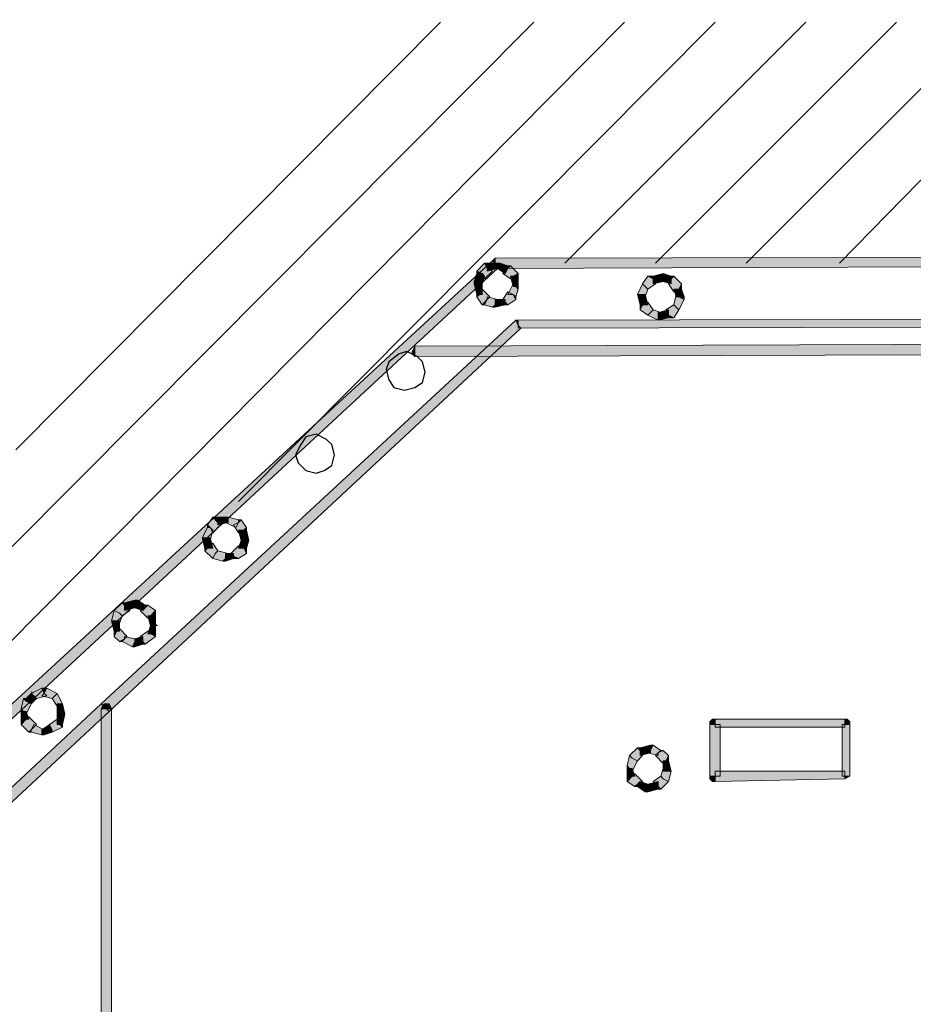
# Model space of a CAD drawing. Header units: millimetres. Extents: x -27 to 2301, y -256 to 766.
# Tile 24 of 97: x 145 to 156, y 96 to 109. Entities that reach past the tile are written whole.
import ezdxf

# ---------------------------------------------------------------- set-up
doc = ezdxf.new("R2010")
doc.units = ezdxf.units.MM
doc.layers.add('SIV-ONDERGROND-ALG', color=251, linetype='Continuous')

msp = doc.modelspace()

# ---------------------------------------------------------------- hatches: boundary and pattern name
at = {"layer": 'SIV-ONDERGROND-ALG'}
h = msp.add_hatch(color=256, dxfattribs=at)
h.dxf.hatch_style = 2
h.paths.add_polyline_path([(150.488, 105.585), (150.52, 105.617), (150.52, 105.553)])
h = msp.add_hatch(color=256, dxfattribs=at)
h.dxf.hatch_style = 2
h.paths.add_polyline_path([(150.52, 105.553), (150.52, 105.489), (168.05, 105.553), (168.05, 105.649), (150.52, 105.617)])
h = msp.add_hatch(color=256, dxfattribs=at)
h.dxf.hatch_style = 2
h.paths.add_polyline_path([(144.376, 99.828), (144.408, 99.795), (150.552, 105.489), (150.52, 105.553), (150.488, 105.585), (144.312, 99.892)])
h = msp.add_hatch(color=256, dxfattribs=at)
h.dxf.hatch_style = 2
h.paths.add_polyline_path([(150.423, 105.489), (150.391, 105.553), (150.295, 105.456), (150.359, 105.424), (150.391, 105.36), (150.488, 105.456)])
h = msp.add_hatch(color=256, dxfattribs=at)
h.dxf.hatch_style = 2
h.paths.add_polyline_path([(150.423, 105.553), (150.391, 105.553), (150.423, 105.489)])
h = msp.add_hatch(color=256, dxfattribs=at)
h.dxf.hatch_style = 2
h.paths.add_polyline_path([(150.552, 105.521), (150.552, 105.553), (150.423, 105.553), (150.423, 105.456), (150.552, 105.489)])
h = msp.add_hatch(color=256, dxfattribs=at)
h.dxf.hatch_style = 2
h.paths.add_polyline_path([(150.681, 105.489), (150.681, 105.521), (150.584, 105.553), (150.552, 105.521), (150.552, 105.489), (150.648, 105.424)])
h = msp.add_hatch(color=256, dxfattribs=at)
h.dxf.hatch_style = 2
h.paths.add_polyline_path([(150.584, 105.553), (150.552, 105.553), (150.552, 105.521)])
h = msp.add_hatch(color=256, dxfattribs=at)
h.dxf.hatch_style = 2
h.paths.add_polyline_path([(150.745, 105.392), (150.809, 105.424), (150.713, 105.521), (150.681, 105.489), (150.616, 105.424), (150.713, 105.36)])
h = msp.add_hatch(color=256, dxfattribs=at)
h.dxf.hatch_style = 2
h.paths.add_polyline_path([(150.713, 105.521), (150.681, 105.521), (150.681, 105.489)])
h = msp.add_hatch(color=256, dxfattribs=at)
h.dxf.hatch_style = 2
h.paths.add_polyline_path([(150.359, 105.424), (150.295, 105.424), (150.262, 105.328), (150.295, 105.296), (150.359, 105.296), (150.391, 105.392)])
h = msp.add_hatch(color=256, dxfattribs=at)
h.dxf.hatch_style = 2
h.paths.add_polyline_path([(150.295, 105.456), (150.295, 105.424), (150.359, 105.424)])
h = msp.add_hatch(color=256, dxfattribs=at)
h.dxf.hatch_style = 2
h.paths.add_polyline_path([(150.777, 105.263), (150.809, 105.263), (150.809, 105.392), (150.713, 105.392), (150.745, 105.263)])
h = msp.add_hatch(color=256, dxfattribs=at)
h.dxf.hatch_style = 2
h.paths.add_polyline_path([(150.809, 105.392), (150.809, 105.424), (150.745, 105.392)])
h = msp.add_hatch(color=256, dxfattribs=at)
h.dxf.hatch_style = 2
h.paths.add_polyline_path([(152.482, 105.36), (152.417, 105.392), (152.353, 105.296), (152.385, 105.263), (152.417, 105.231), (152.514, 105.296)])
h = msp.add_hatch(color=256, dxfattribs=at)
h.dxf.hatch_style = 2
h.paths.add_polyline_path([(152.482, 105.392), (152.417, 105.392), (152.482, 105.36)])
h = msp.add_hatch(color=256, dxfattribs=at)
h.dxf.hatch_style = 2
h.paths.add_polyline_path([(152.61, 105.36), (152.61, 105.424), (152.482, 105.392), (152.482, 105.296), (152.61, 105.328)])
h = msp.add_hatch(color=256, dxfattribs=at)
h.dxf.hatch_style = 2
h.paths.add_polyline_path([(152.578, 105.424), (152.61, 105.424), (152.61, 105.392), (152.578, 105.392)])
h = msp.add_hatch(color=256, dxfattribs=at)
h.dxf.hatch_style = 2
h.paths.add_polyline_path([(152.707, 105.36), (152.707, 105.392), (152.61, 105.424), (152.61, 105.328), (152.707, 105.296)])
h = msp.add_hatch(color=256, dxfattribs=at)
h.dxf.hatch_style = 2
h.paths.add_polyline_path([(152.803, 105.231), (152.836, 105.296), (152.739, 105.392), (152.707, 105.36), (152.675, 105.296), (152.739, 105.199)])
h = msp.add_hatch(color=256, dxfattribs=at)
h.dxf.hatch_style = 2
h.paths.add_polyline_path([(152.739, 105.392), (152.707, 105.392), (152.707, 105.36)])
h = msp.add_hatch(color=256, dxfattribs=at)
h.dxf.hatch_style = 2
h.paths.add_polyline_path([(150.262, 105.328), (150.262, 105.296), (150.295, 105.296)])
h = msp.add_hatch(color=256, dxfattribs=at)
h.dxf.hatch_style = 2
h.paths.add_polyline_path([(150.295, 105.296), (150.262, 105.296), (150.295, 105.167), (150.359, 105.167), (150.359, 105.296)])
h = msp.add_hatch(color=256, dxfattribs=at)
h.dxf.hatch_style = 2
h.paths.add_polyline_path([(150.745, 105.167), (150.777, 105.135), (150.809, 105.231), (150.777, 105.263), (150.745, 105.296), (150.681, 105.167)])
h = msp.add_hatch(color=256, dxfattribs=at)
h.dxf.hatch_style = 2
h.paths.add_polyline_path([(150.809, 105.231), (150.809, 105.263), (150.777, 105.263)])
h = msp.add_hatch(color=256, dxfattribs=at)
h.dxf.hatch_style = 2
h.paths.add_polyline_path([(152.385, 105.263), (152.353, 105.296), (152.289, 105.167), (152.353, 105.167), (152.385, 105.135), (152.417, 105.231)])
h = msp.add_hatch(color=256, dxfattribs=at)
h.dxf.hatch_style = 2
h.paths.add_polyline_path([(152.836, 105.231), (152.836, 105.296), (152.803, 105.231)])
h = msp.add_hatch(color=256, dxfattribs=at)
h.dxf.hatch_style = 2
h.paths.add_polyline_path([(150.327, 105.167), (150.295, 105.135), (150.359, 105.038), (150.423, 105.103), (150.455, 105.135), (150.359, 105.231)])
h = msp.add_hatch(color=256, dxfattribs=at)
h.dxf.hatch_style = 2
h.paths.add_polyline_path([(150.295, 105.167), (150.295, 105.135), (150.327, 105.167)])
h = msp.add_hatch(color=256, dxfattribs=at)
h.dxf.hatch_style = 2
h.paths.add_polyline_path([(150.423, 105.103), (150.391, 105.038), (150.488, 105.006), (150.52, 105.038), (150.552, 105.103), (150.423, 105.135)])
h = msp.add_hatch(color=256, dxfattribs=at)
h.dxf.hatch_style = 2
h.paths.add_polyline_path([(150.648, 105.07), (150.681, 105.038), (150.777, 105.103), (150.745, 105.167), (150.681, 105.199), (150.616, 105.103)])
h = msp.add_hatch(color=256, dxfattribs=at)
h.dxf.hatch_style = 2
h.paths.add_polyline_path([(150.777, 105.103), (150.777, 105.135), (150.745, 105.167)])
h = msp.add_hatch(color=256, dxfattribs=at)
h.dxf.hatch_style = 2
h.paths.add_polyline_path([(152.353, 105.167), (152.289, 105.167), (152.321, 105.038), (152.417, 105.038), (152.385, 105.167)])
h = msp.add_hatch(color=256, dxfattribs=at)
h.dxf.hatch_style = 2
h.paths.add_polyline_path([(152.803, 105.135), (152.868, 105.135), (152.836, 105.231), (152.739, 105.231), (152.771, 105.135)])
h = msp.add_hatch(color=256, dxfattribs=at)
h.dxf.hatch_style = 2
h.paths.add_polyline_path([(152.771, 105.006), (152.803, 104.974), (152.868, 105.103), (152.803, 105.135), (152.771, 105.167), (152.739, 105.038)])
h = msp.add_hatch(color=256, dxfattribs=at)
h.dxf.hatch_style = 2
h.paths.add_polyline_path([(152.868, 105.103), (152.868, 105.135), (152.803, 105.135)])
h = msp.add_hatch(color=256, dxfattribs=at)
h.dxf.hatch_style = 2
h.paths.add_polyline_path([(150.359, 105.038), (150.391, 105.038), (150.423, 105.103)])
h = msp.add_hatch(color=256, dxfattribs=at)
h.dxf.hatch_style = 2
h.paths.add_polyline_path([(150.488, 105.006), (150.52, 105.006), (150.52, 105.038)])
h = msp.add_hatch(color=256, dxfattribs=at)
h.dxf.hatch_style = 2
h.paths.add_polyline_path([(150.52, 105.038), (150.52, 105.006), (150.648, 105.038), (150.648, 105.103), (150.52, 105.103)])
h = msp.add_hatch(color=256, dxfattribs=at)
h.dxf.hatch_style = 2
h.paths.add_polyline_path([(150.648, 105.038), (150.681, 105.038), (150.648, 105.07)])
h = msp.add_hatch(color=256, dxfattribs=at)
h.dxf.hatch_style = 2
h.paths.add_polyline_path([(152.353, 105.038), (152.321, 104.974), (152.417, 104.91), (152.45, 104.942), (152.482, 104.974), (152.417, 105.07)])
h = msp.add_hatch(color=256, dxfattribs=at)
h.dxf.hatch_style = 2
h.paths.add_polyline_path([(152.321, 105.038), (152.321, 104.974), (152.353, 105.038)])
h = msp.add_hatch(color=256, dxfattribs=at)
h.dxf.hatch_style = 2
h.paths.add_polyline_path([(152.675, 104.91), (152.739, 104.877), (152.803, 104.974), (152.771, 105.006), (152.739, 105.038), (152.643, 104.974)])
h = msp.add_hatch(color=256, dxfattribs=at)
h.dxf.hatch_style = 2
h.paths.add_polyline_path([(150.809, 104.781), (150.809, 104.749), (164.833, 104.781), (164.833, 104.877), (150.809, 104.845)])
h = msp.add_hatch(color=256, dxfattribs=at)
h.dxf.hatch_style = 2
h.paths.add_polyline_path([(152.45, 104.942), (152.417, 104.91), (152.546, 104.845), (152.546, 104.91), (152.578, 104.942), (152.482, 104.974)])
h = msp.add_hatch(color=256, dxfattribs=at)
h.dxf.hatch_style = 2
h.paths.add_polyline_path([(152.546, 104.91), (152.546, 104.845), (152.675, 104.877), (152.675, 104.974), (152.546, 104.942)])
h = msp.add_hatch(color=256, dxfattribs=at)
h.dxf.hatch_style = 2
h.paths.add_polyline_path([(152.675, 104.877), (152.739, 104.877), (152.675, 104.91)])
h = msp.add_hatch(color=256, dxfattribs=at)
h.dxf.hatch_style = 2
h.paths.add_polyline_path([(145.695, 100.021), (145.727, 99.988), (150.841, 104.749), (150.809, 104.781), (150.777, 104.845), (145.631, 100.085)])
h = msp.add_hatch(color=256, dxfattribs=at)
h.dxf.hatch_style = 2
h.paths.add_polyline_path([(150.777, 104.845), (150.809, 104.845), (150.809, 104.781)])
h = msp.add_hatch(color=256, dxfattribs=at)
h.dxf.hatch_style = 2
h.paths.add_polyline_path([(149.523, 104.395), (149.49, 104.427), (149.49, 104.459), (149.523, 104.524), (149.523, 104.459)])
h = msp.add_hatch(color=256, dxfattribs=at)
h.dxf.hatch_style = 2
h.paths.add_polyline_path([(168.629, 104.524), (168.629, 104.588), (149.523, 104.524), (149.523, 104.395), (168.629, 104.459)])
h = msp.add_hatch(color=256, dxfattribs=at)
h.dxf.hatch_style = 2
h.paths.add_polyline_path([(147.078, 102.336), (147.014, 102.401), (146.949, 102.304), (146.982, 102.272), (147.014, 102.208), (147.11, 102.304)])
h = msp.add_hatch(color=256, dxfattribs=at)
h.dxf.hatch_style = 2
h.paths.add_polyline_path([(147.078, 102.401), (147.014, 102.401), (147.078, 102.336)])
h = msp.add_hatch(color=256, dxfattribs=at)
h.dxf.hatch_style = 2
h.paths.add_polyline_path([(147.207, 102.369), (147.207, 102.401), (147.078, 102.401), (147.078, 102.304), (147.207, 102.336)])
h = msp.add_hatch(color=256, dxfattribs=at)
h.dxf.hatch_style = 2
h.paths.add_polyline_path([(147.335, 102.336), (147.335, 102.369), (147.207, 102.401), (147.207, 102.369), (147.175, 102.336), (147.303, 102.272)])
h = msp.add_hatch(color=256, dxfattribs=at)
h.dxf.hatch_style = 2
h.paths.add_polyline_path([(147.4, 102.24), (147.432, 102.272), (147.368, 102.369), (147.335, 102.336), (147.271, 102.304), (147.335, 102.208)])
h = msp.add_hatch(color=256, dxfattribs=at)
h.dxf.hatch_style = 2
h.paths.add_polyline_path([(147.368, 102.369), (147.335, 102.369), (147.335, 102.336)])
h = msp.add_hatch(color=256, dxfattribs=at)
h.dxf.hatch_style = 2
h.paths.add_polyline_path([(146.982, 102.272), (146.949, 102.272), (146.885, 102.143), (146.949, 102.143), (146.982, 102.111), (147.014, 102.24)])
h = msp.add_hatch(color=256, dxfattribs=at)
h.dxf.hatch_style = 2
h.paths.add_polyline_path([(146.949, 102.304), (146.949, 102.272), (146.982, 102.272)])
h = msp.add_hatch(color=256, dxfattribs=at)
h.dxf.hatch_style = 2
h.paths.add_polyline_path([(147.4, 102.111), (147.464, 102.111), (147.432, 102.24), (147.335, 102.24), (147.368, 102.111)])
h = msp.add_hatch(color=256, dxfattribs=at)
h.dxf.hatch_style = 2
h.paths.add_polyline_path([(147.432, 102.24), (147.432, 102.272), (147.4, 102.24)])
h = msp.add_hatch(color=256, dxfattribs=at)
h.dxf.hatch_style = 2
h.paths.add_polyline_path([(146.949, 102.143), (146.885, 102.143), (146.917, 102.015), (147.014, 102.015), (146.982, 102.143)])
h = msp.add_hatch(color=256, dxfattribs=at)
h.dxf.hatch_style = 2
h.paths.add_polyline_path([(146.949, 102.015), (146.917, 101.983), (147.014, 101.886), (147.046, 101.95), (147.078, 101.983), (147.014, 102.079)])
h = msp.add_hatch(color=256, dxfattribs=at)
h.dxf.hatch_style = 2
h.paths.add_polyline_path([(147.4, 102.015), (147.432, 102.015), (147.464, 102.111), (147.368, 102.111), (147.335, 102.015)])
h = msp.add_hatch(color=256, dxfattribs=at)
h.dxf.hatch_style = 2
h.paths.add_polyline_path([(146.917, 102.015), (146.917, 101.983), (146.949, 102.015)])
h = msp.add_hatch(color=256, dxfattribs=at)
h.dxf.hatch_style = 2
h.paths.add_polyline_path([(147.046, 101.95), (147.014, 101.886), (147.142, 101.854), (147.175, 101.886), (147.207, 101.95), (147.078, 101.983)])
h = msp.add_hatch(color=256, dxfattribs=at)
h.dxf.hatch_style = 2
h.paths.add_polyline_path([(147.175, 101.886), (147.175, 101.854), (147.271, 101.886), (147.271, 101.95), (147.175, 101.95)])
h = msp.add_hatch(color=256, dxfattribs=at)
h.dxf.hatch_style = 2
h.paths.add_polyline_path([(147.271, 101.918), (147.335, 101.886), (147.432, 101.95), (147.4, 102.015), (147.335, 102.047), (147.239, 101.95)])
h = msp.add_hatch(color=256, dxfattribs=at)
h.dxf.hatch_style = 2
h.paths.add_polyline_path([(147.432, 101.95), (147.432, 102.015), (147.4, 102.015)])
h = msp.add_hatch(color=256, dxfattribs=at)
h.dxf.hatch_style = 2
h.paths.add_polyline_path([(147.142, 101.854), (147.175, 101.854), (147.175, 101.886)])
h = msp.add_hatch(color=256, dxfattribs=at)
h.dxf.hatch_style = 2
h.paths.add_polyline_path([(147.271, 101.886), (147.335, 101.886), (147.271, 101.918)])
h = msp.add_hatch(color=256, dxfattribs=at)
h.dxf.hatch_style = 2
h.paths.add_polyline_path([(145.92, 101.307), (145.888, 101.339), (145.791, 101.243), (145.856, 101.211), (145.888, 101.178), (145.984, 101.243)])
h = msp.add_hatch(color=256, dxfattribs=at)
h.dxf.hatch_style = 2
h.paths.add_polyline_path([(145.92, 101.339), (145.888, 101.339), (145.92, 101.307)])
h = msp.add_hatch(color=256, dxfattribs=at)
h.dxf.hatch_style = 2
h.paths.add_polyline_path([(146.049, 101.307), (146.049, 101.371), (145.92, 101.339), (145.92, 101.243), (146.049, 101.275)])
h = msp.add_hatch(color=256, dxfattribs=at)
h.dxf.hatch_style = 2
h.paths.add_polyline_path([(146.177, 101.275), (146.177, 101.307), (146.081, 101.371), (146.049, 101.307), (146.049, 101.275), (146.145, 101.243)])
h = msp.add_hatch(color=256, dxfattribs=at)
h.dxf.hatch_style = 2
h.paths.add_polyline_path([(146.081, 101.371), (146.049, 101.371), (146.049, 101.307)])
h = msp.add_hatch(color=256, dxfattribs=at)
h.dxf.hatch_style = 2
h.paths.add_polyline_path([(145.856, 101.211), (145.791, 101.243), (145.759, 101.114), (145.791, 101.114), (145.856, 101.082), (145.888, 101.178)])
h = msp.add_hatch(color=256, dxfattribs=at)
h.dxf.hatch_style = 2
h.paths.add_polyline_path([(146.242, 101.178), (146.306, 101.243), (146.21, 101.307), (146.177, 101.275), (146.113, 101.243), (146.21, 101.146)])
h = msp.add_hatch(color=256, dxfattribs=at)
h.dxf.hatch_style = 2
h.paths.add_polyline_path([(146.21, 101.307), (146.177, 101.307), (146.177, 101.275)])
h = msp.add_hatch(color=256, dxfattribs=at)
h.dxf.hatch_style = 2
h.paths.add_polyline_path([(146.306, 101.178), (146.306, 101.243), (146.242, 101.178)])
h = msp.add_hatch(color=256, dxfattribs=at)
h.dxf.hatch_style = 2
h.paths.add_polyline_path([(145.791, 101.114), (145.759, 101.114), (145.791, 100.986), (145.856, 100.986), (145.856, 101.114)])
h = msp.add_hatch(color=256, dxfattribs=at)
h.dxf.hatch_style = 2
h.paths.add_polyline_path([(146.274, 101.05), (146.306, 101.05), (146.306, 101.178), (146.21, 101.178), (146.242, 101.05)])
h = msp.add_hatch(color=256, dxfattribs=at)
h.dxf.hatch_style = 2
h.paths.add_polyline_path([(145.824, 100.986), (145.791, 100.921), (145.856, 100.857), (145.92, 100.889), (145.952, 100.921), (145.856, 101.018)])
h = msp.add_hatch(color=256, dxfattribs=at)
h.dxf.hatch_style = 2
h.paths.add_polyline_path([(145.791, 100.986), (145.791, 100.921), (145.824, 100.986)])
h = msp.add_hatch(color=256, dxfattribs=at)
h.dxf.hatch_style = 2
h.paths.add_polyline_path([(146.145, 100.857), (146.177, 100.825), (146.306, 100.921), (146.242, 100.953), (146.21, 100.986), (146.113, 100.921)])
h = msp.add_hatch(color=256, dxfattribs=at)
h.dxf.hatch_style = 2
h.paths.add_polyline_path([(146.242, 100.953), (146.306, 100.953), (146.306, 101.05), (146.242, 101.05), (146.21, 100.953)])
h = msp.add_hatch(color=256, dxfattribs=at)
h.dxf.hatch_style = 2
h.paths.add_polyline_path([(146.306, 101.05), (146.306, 101.082), (146.338, 101.05)])
h = msp.add_hatch(color=256, dxfattribs=at)
h.dxf.hatch_style = 2
h.paths.add_polyline_path([(145.856, 100.857), (145.888, 100.857), (145.92, 100.889)])
h = msp.add_hatch(color=256, dxfattribs=at)
h.dxf.hatch_style = 2
h.paths.add_polyline_path([(145.92, 100.889), (145.888, 100.857), (146.017, 100.793), (146.049, 100.857), (146.049, 100.889), (145.92, 100.921)])
h = msp.add_hatch(color=256, dxfattribs=at)
h.dxf.hatch_style = 2
h.paths.add_polyline_path([(146.017, 100.793), (146.049, 100.793), (146.049, 100.857)])
h = msp.add_hatch(color=256, dxfattribs=at)
h.dxf.hatch_style = 2
h.paths.add_polyline_path([(146.049, 100.857), (146.049, 100.793), (146.145, 100.825), (146.145, 100.921), (146.049, 100.889)])
h = msp.add_hatch(color=256, dxfattribs=at)
h.dxf.hatch_style = 2
h.paths.add_polyline_path([(146.145, 100.825), (146.177, 100.825), (146.145, 100.857)])
h = msp.add_hatch(color=256, dxfattribs=at)
h.dxf.hatch_style = 2
h.paths.add_polyline_path([(146.306, 100.921), (146.306, 100.953), (146.242, 100.953)])
h = msp.add_hatch(color=256, dxfattribs=at)
h.dxf.hatch_style = 2
h.paths.add_polyline_path([(144.923, 100.214), (144.891, 100.278), (144.762, 100.214), (144.794, 100.181), (144.827, 100.149), (144.955, 100.181)])
h = msp.add_hatch(color=256, dxfattribs=at)
h.dxf.hatch_style = 2
h.paths.add_polyline_path([(144.762, 100.214), (144.762, 100.246), (144.794, 100.214)])
h = msp.add_hatch(color=256, dxfattribs=at)
h.dxf.hatch_style = 2
h.paths.add_polyline_path([(145.052, 100.181), (145.084, 100.214), (144.955, 100.278), (144.923, 100.214), (144.891, 100.181), (145.02, 100.149)])
h = msp.add_hatch(color=256, dxfattribs=at)
h.dxf.hatch_style = 2
h.paths.add_polyline_path([(144.955, 100.278), (144.891, 100.278), (144.923, 100.214)])
h = msp.add_hatch(color=256, dxfattribs=at)
h.dxf.hatch_style = 2
h.paths.add_polyline_path([(144.698, 100.117), (144.666, 100.149), (144.634, 100.021), (144.666, 99.988), (144.698, 99.956), (144.762, 100.085)])
h = msp.add_hatch(color=256, dxfattribs=at)
h.dxf.hatch_style = 2
h.paths.add_polyline_path([(144.698, 100.149), (144.666, 100.149), (144.698, 100.117)])
h = msp.add_hatch(color=256, dxfattribs=at)
h.dxf.hatch_style = 2
h.paths.add_polyline_path([(144.794, 100.181), (144.762, 100.214), (144.698, 100.149), (144.698, 100.117), (144.762, 100.085), (144.827, 100.149)])
h = msp.add_hatch(color=256, dxfattribs=at)
h.dxf.hatch_style = 2
h.paths.add_polyline_path([(145.116, 100.085), (145.148, 100.085), (145.084, 100.214), (145.052, 100.181), (145.02, 100.149), (145.084, 100.053)])
h = msp.add_hatch(color=256, dxfattribs=at)
h.dxf.hatch_style = 2
h.paths.add_polyline_path([(144.312, 98.734), (144.344, 98.702), (145.727, 99.988), (145.695, 100.021), (145.631, 100.085), (144.248, 98.798)])
h = msp.add_hatch(color=256, dxfattribs=at)
h.dxf.hatch_style = 2
h.paths.add_polyline_path([(144.634, 100.021), (144.634, 99.988), (144.666, 99.988)])
h = msp.add_hatch(color=256, dxfattribs=at)
h.dxf.hatch_style = 2
h.paths.add_polyline_path([(144.666, 99.988), (144.634, 99.988), (144.634, 99.892), (144.73, 99.892), (144.698, 99.988)])
h = msp.add_hatch(color=256, dxfattribs=at)
h.dxf.hatch_style = 2
h.paths.add_polyline_path([(145.148, 99.956), (145.18, 99.956), (145.148, 100.085), (145.084, 100.085), (145.084, 99.956)])
h = msp.add_hatch(color=256, dxfattribs=at)
h.dxf.hatch_style = 2
h.paths.add_polyline_path([(145.631, 100.021), (145.663, 100.085), (145.727, 100.085), (145.759, 100.021), (145.695, 100.021)])
h = msp.add_hatch(color=256, dxfattribs=at)
h.dxf.hatch_style = 2
h.paths.add_polyline_path([(145.695, 100.021), (145.631, 100.021), (145.631, 92.687), (145.759, 92.687), (145.759, 100.021)])
h = msp.add_hatch(color=256, dxfattribs=at)
h.dxf.hatch_style = 2
h.paths.add_polyline_path([(144.698, 99.892), (144.634, 99.828), (144.73, 99.731), (144.762, 99.763), (144.827, 99.828), (144.73, 99.924)])
h = msp.add_hatch(color=256, dxfattribs=at)
h.dxf.hatch_style = 2
h.paths.add_polyline_path([(144.634, 99.892), (144.634, 99.828), (144.698, 99.892)])
h = msp.add_hatch(color=256, dxfattribs=at)
h.dxf.hatch_style = 2
h.paths.add_polyline_path([(145.02, 99.763), (145.02, 99.731), (145.148, 99.795), (145.116, 99.828), (145.084, 99.892), (144.987, 99.828)])
h = msp.add_hatch(color=256, dxfattribs=at)
h.dxf.hatch_style = 2
h.paths.add_polyline_path([(145.116, 99.828), (145.148, 99.828), (145.18, 99.956), (145.084, 99.956), (145.084, 99.828)])
h = msp.add_hatch(color=256, dxfattribs=at)
h.dxf.hatch_style = 2
h.paths.add_polyline_path([(153.189, 99.828), (153.189, 99.86), (153.222, 99.892), (153.254, 99.892), (153.254, 99.828)])
h = msp.add_hatch(color=256, dxfattribs=at)
h.dxf.hatch_style = 2
h.paths.add_polyline_path([(153.254, 99.828), (153.254, 99.795), (154.862, 99.795), (154.862, 99.892), (153.254, 99.892)])
h = msp.add_hatch(color=256, dxfattribs=at)
h.dxf.hatch_style = 2
h.paths.add_polyline_path([(154.862, 99.892), (154.894, 99.892), (154.926, 99.86), (154.926, 99.828), (154.862, 99.828)])
h = msp.add_hatch(color=256, dxfattribs=at)
h.dxf.hatch_style = 2
h.paths.add_polyline_path([(144.73, 99.731), (144.762, 99.731), (144.762, 99.763)])
h = msp.add_hatch(color=256, dxfattribs=at)
h.dxf.hatch_style = 2
h.paths.add_polyline_path([(144.762, 99.763), (144.762, 99.731), (144.891, 99.699), (144.891, 99.731), (144.923, 99.763), (144.794, 99.828)])
h = msp.add_hatch(color=256, dxfattribs=at)
h.dxf.hatch_style = 2
h.paths.add_polyline_path([(144.891, 99.731), (144.923, 99.699), (145.02, 99.731), (145.02, 99.763), (144.987, 99.828), (144.891, 99.763)])
h = msp.add_hatch(color=256, dxfattribs=at)
h.dxf.hatch_style = 2
h.paths.add_polyline_path([(145.148, 99.795), (145.148, 99.828), (145.116, 99.828)])
h = msp.add_hatch(color=256, dxfattribs=at)
h.dxf.hatch_style = 2
h.paths.add_polyline_path([(153.254, 99.184), (153.318, 99.184), (153.318, 99.828), (153.189, 99.828), (153.189, 99.184)])
h = msp.add_hatch(color=256, dxfattribs=at)
h.dxf.hatch_style = 2
h.paths.add_polyline_path([(154.862, 99.828), (154.83, 99.828), (154.83, 99.184), (154.926, 99.184), (154.926, 99.828)])
h = msp.add_hatch(color=256, dxfattribs=at)
h.dxf.hatch_style = 2
h.paths.add_polyline_path([(144.891, 99.699), (144.923, 99.699), (144.891, 99.731)])
h = msp.add_hatch(color=256, dxfattribs=at)
h.dxf.hatch_style = 2
h.paths.add_polyline_path([(152.321, 99.506), (152.289, 99.538), (152.192, 99.442), (152.225, 99.409), (152.289, 99.377), (152.353, 99.442)])
h = msp.add_hatch(color=256, dxfattribs=at)
h.dxf.hatch_style = 2
h.paths.add_polyline_path([(152.321, 99.538), (152.289, 99.538), (152.321, 99.506)])
h = msp.add_hatch(color=256, dxfattribs=at)
h.dxf.hatch_style = 2
h.paths.add_polyline_path([(152.45, 99.506), (152.45, 99.57), (152.321, 99.538), (152.321, 99.442), (152.45, 99.474)])
h = msp.add_hatch(color=256, dxfattribs=at)
h.dxf.hatch_style = 2
h.paths.add_polyline_path([(152.546, 99.474), (152.578, 99.506), (152.482, 99.57), (152.45, 99.506), (152.417, 99.474), (152.546, 99.442)])
h = msp.add_hatch(color=256, dxfattribs=at)
h.dxf.hatch_style = 2
h.paths.add_polyline_path([(152.482, 99.57), (152.45, 99.57), (152.45, 99.506)])
h = msp.add_hatch(color=256, dxfattribs=at)
h.dxf.hatch_style = 2
h.paths.add_polyline_path([(152.643, 99.377), (152.675, 99.442), (152.61, 99.506), (152.546, 99.474), (152.514, 99.442), (152.61, 99.345)])
h = msp.add_hatch(color=256, dxfattribs=at)
h.dxf.hatch_style = 2
h.paths.add_polyline_path([(152.61, 99.506), (152.578, 99.506), (152.546, 99.474)])
h = msp.add_hatch(color=256, dxfattribs=at)
h.dxf.hatch_style = 2
h.paths.add_polyline_path([(152.225, 99.409), (152.192, 99.442), (152.16, 99.313), (152.192, 99.281), (152.225, 99.249), (152.289, 99.377)])
h = msp.add_hatch(color=256, dxfattribs=at)
h.dxf.hatch_style = 2
h.paths.add_polyline_path([(152.675, 99.249), (152.707, 99.249), (152.675, 99.377), (152.61, 99.377), (152.61, 99.249)])
h = msp.add_hatch(color=256, dxfattribs=at)
h.dxf.hatch_style = 2
h.paths.add_polyline_path([(152.675, 99.377), (152.675, 99.442), (152.643, 99.377)])
h = msp.add_hatch(color=256, dxfattribs=at)
h.dxf.hatch_style = 2
h.paths.add_polyline_path([(152.16, 99.313), (152.16, 99.281), (152.192, 99.281)])
h = msp.add_hatch(color=256, dxfattribs=at)
h.dxf.hatch_style = 2
h.paths.add_polyline_path([(152.192, 99.281), (152.16, 99.281), (152.16, 99.184), (152.257, 99.184), (152.225, 99.281)])
h = msp.add_hatch(color=256, dxfattribs=at)
h.dxf.hatch_style = 2
h.paths.add_polyline_path([(152.61, 99.152), (152.675, 99.12), (152.707, 99.249), (152.675, 99.249), (152.61, 99.281), (152.578, 99.184)])
h = msp.add_hatch(color=256, dxfattribs=at)
h.dxf.hatch_style = 2
h.paths.add_polyline_path([(152.225, 99.184), (152.16, 99.12), (152.257, 99.056), (152.289, 99.088), (152.353, 99.12), (152.257, 99.216)])
h = msp.add_hatch(color=256, dxfattribs=at)
h.dxf.hatch_style = 2
h.paths.add_polyline_path([(152.16, 99.184), (152.16, 99.12), (152.225, 99.184)])
h = msp.add_hatch(color=256, dxfattribs=at)
h.dxf.hatch_style = 2
h.paths.add_polyline_path([(152.546, 99.056), (152.578, 99.023), (152.675, 99.12), (152.61, 99.152), (152.578, 99.184), (152.482, 99.12)])
h = msp.add_hatch(color=256, dxfattribs=at)
h.dxf.hatch_style = 2
h.paths.add_polyline_path([(153.254, 99.12), (153.222, 99.12), (153.189, 99.152), (153.189, 99.184), (153.254, 99.184)])
h = msp.add_hatch(color=256, dxfattribs=at)
h.dxf.hatch_style = 2
h.paths.add_polyline_path([(154.862, 99.184), (154.862, 99.249), (153.254, 99.249), (153.254, 99.12), (154.862, 99.152)])
h = msp.add_hatch(color=256, dxfattribs=at)
h.dxf.hatch_style = 2
h.paths.add_polyline_path([(154.926, 99.184), (154.862, 99.152), (154.862, 99.184)])
h = msp.add_hatch(color=256, dxfattribs=at)
h.dxf.hatch_style = 2
h.paths.add_polyline_path([(152.257, 99.056), (152.289, 99.056), (152.289, 99.088)])
h = msp.add_hatch(color=256, dxfattribs=at)
h.dxf.hatch_style = 2
h.paths.add_polyline_path([(152.289, 99.088), (152.289, 99.056), (152.385, 98.991), (152.417, 99.056), (152.417, 99.088), (152.321, 99.12)])
h = msp.add_hatch(color=256, dxfattribs=at)
h.dxf.hatch_style = 2
h.paths.add_polyline_path([(152.385, 98.991), (152.417, 98.991), (152.417, 99.056)])
h = msp.add_hatch(color=256, dxfattribs=at)
h.dxf.hatch_style = 2
h.paths.add_polyline_path([(152.417, 99.056), (152.417, 98.991), (152.546, 99.023), (152.546, 99.12), (152.417, 99.088)])
h = msp.add_hatch(color=256, dxfattribs=at)
h.dxf.hatch_style = 2
h.paths.add_polyline_path([(152.546, 99.023), (152.578, 99.023), (152.546, 99.056)])

# ---------------------------------------------------------------- linework, layer by layer
at = {"layer": 'SIV-ONDERGROND-ALG', "lineweight": 25}
for points in [[(144.441, 100.793), (152.128, 108.544)], [(144.505, 102.015), (151.002, 108.544)], [(144.569, 103.237), (149.844, 108.544)], [(147.335, 102.594), (153.254, 108.544)], [(151.388, 105.553), (154.38, 108.544)], [(152.514, 105.553), (155.505, 108.544)], [(153.64, 105.553), (156.663, 108.576)], [(154.798, 105.553), (157.757, 108.576)], [(149.651, 104.202), (149.619, 104.331), (149.555, 104.395), (149.426, 104.459), (149.33, 104.427), (149.201, 104.331), (149.169, 104.234), (149.201, 104.106), (149.265, 104.009), (149.394, 103.977), (149.523, 104.009), (149.619, 104.073), (149.651, 104.202)], [(148.526, 103.173), (148.493, 103.301), (148.429, 103.366), (148.3, 103.43), (148.172, 103.398), (148.107, 103.301), (148.043, 103.173), (148.075, 103.076), (148.172, 102.98), (148.3, 102.948), (148.397, 102.98), (148.493, 103.044), (148.526, 103.173)]]:
    msp.add_lwpolyline(points, dxfattribs=at)
at = {"layer": 'SIV-ONDERGROND-ALG', "lineweight": 5}
for points in [[(150.488, 105.585), (150.52, 105.617)], [(150.52, 105.553), (150.52, 105.489), (168.05, 105.553), (168.05, 105.649), (150.52, 105.617), (150.52, 105.553)], [(144.376, 99.828), (144.408, 99.795), (150.552, 105.489), (150.52, 105.553), (150.488, 105.585), (144.312, 99.892), (144.376, 99.828)], [(150.423, 105.489), (150.391, 105.553), (150.295, 105.456), (150.359, 105.424), (150.391, 105.36), (150.488, 105.456), (150.423, 105.489)], [(150.423, 105.553), (150.391, 105.553)], [(150.552, 105.521), (150.552, 105.553), (150.423, 105.553), (150.423, 105.456), (150.552, 105.489), (150.552, 105.521)], [(150.681, 105.489), (150.681, 105.521), (150.584, 105.553), (150.552, 105.521), (150.552, 105.489), (150.648, 105.424), (150.681, 105.489)], [(150.584, 105.553), (150.552, 105.553)], [(150.745, 105.392), (150.809, 105.424), (150.713, 105.521), (150.681, 105.489), (150.616, 105.424), (150.713, 105.36), (150.745, 105.392)], [(150.713, 105.521), (150.681, 105.521)], [(150.359, 105.424), (150.295, 105.424), (150.262, 105.328), (150.295, 105.296), (150.359, 105.296), (150.391, 105.392), (150.359, 105.424)], [(150.295, 105.456), (150.295, 105.424)], [(150.777, 105.263), (150.809, 105.263), (150.809, 105.392), (150.713, 105.392), (150.745, 105.263), (150.777, 105.263)], [(150.809, 105.392), (150.809, 105.424)], [(152.482, 105.36), (152.417, 105.392), (152.353, 105.296), (152.385, 105.263), (152.417, 105.231), (152.514, 105.296), (152.482, 105.36)], [(152.482, 105.392), (152.417, 105.392)], [(152.61, 105.36), (152.61, 105.424), (152.482, 105.392), (152.482, 105.296), (152.61, 105.328), (152.61, 105.36)], [(152.707, 105.36), (152.707, 105.392), (152.61, 105.424), (152.61, 105.328), (152.707, 105.296), (152.707, 105.36)], [(152.803, 105.231), (152.836, 105.296), (152.739, 105.392), (152.707, 105.36), (152.675, 105.296), (152.739, 105.199), (152.803, 105.231)], [(152.739, 105.392), (152.707, 105.392)], [(150.262, 105.328), (150.262, 105.296)], [(150.295, 105.296), (150.262, 105.296), (150.295, 105.167), (150.359, 105.167), (150.359, 105.296), (150.295, 105.296)], [(150.745, 105.167), (150.777, 105.135), (150.809, 105.231), (150.777, 105.263), (150.745, 105.296), (150.681, 105.167), (150.745, 105.167)], [(150.809, 105.231), (150.809, 105.263)], [(152.385, 105.263), (152.353, 105.296), (152.289, 105.167), (152.353, 105.167), (152.385, 105.135), (152.417, 105.231), (152.385, 105.263)], [(152.353, 105.296), (152.353, 105.296)], [(152.836, 105.231), (152.836, 105.296)], [(150.327, 105.167), (150.295, 105.135), (150.359, 105.038), (150.423, 105.103), (150.455, 105.135), (150.359, 105.231), (150.327, 105.167)], [(150.295, 105.167), (150.295, 105.135)], [(150.423, 105.103), (150.391, 105.038), (150.488, 105.006), (150.52, 105.038), (150.552, 105.103), (150.423, 105.135), (150.423, 105.103)], [(150.648, 105.07), (150.681, 105.038), (150.777, 105.103), (150.745, 105.167), (150.681, 105.199), (150.616, 105.103), (150.648, 105.07)], [(150.777, 105.103), (150.777, 105.135)], [(152.289, 105.167), (152.289, 105.167)], [(152.353, 105.167), (152.289, 105.167), (152.321, 105.038), (152.417, 105.038), (152.385, 105.167), (152.353, 105.167)], [(152.803, 105.135), (152.868, 105.135), (152.836, 105.231), (152.739, 105.231), (152.771, 105.135), (152.803, 105.135)], [(152.771, 105.006), (152.803, 104.974), (152.868, 105.103), (152.803, 105.135), (152.771, 105.167), (152.739, 105.038), (152.771, 105.006)], [(152.868, 105.103), (152.868, 105.135)], [(150.359, 105.038), (150.391, 105.038)], [(150.488, 105.006), (150.52, 105.006)], [(150.52, 105.038), (150.52, 105.006), (150.648, 105.038), (150.648, 105.103), (150.52, 105.103), (150.52, 105.038)], [(150.648, 105.038), (150.681, 105.038)], [(152.353, 105.038), (152.321, 104.974), (152.417, 104.91), (152.45, 104.942), (152.482, 104.974), (152.417, 105.07), (152.353, 105.038)], [(152.321, 105.038), (152.321, 104.974)], [(152.675, 104.91), (152.739, 104.877), (152.803, 104.974), (152.771, 105.006), (152.739, 105.038), (152.643, 104.974), (152.675, 104.91)], [(150.809, 104.781), (150.809, 104.749), (164.833, 104.781), (164.833, 104.877), (150.809, 104.845), (150.809, 104.781)], [(152.45, 104.942), (152.417, 104.91), (152.546, 104.845), (152.546, 104.91), (152.578, 104.942), (152.482, 104.974), (152.45, 104.942)], [(152.417, 104.91), (152.417, 104.91)], [(152.546, 104.91), (152.546, 104.845), (152.675, 104.877), (152.675, 104.974), (152.546, 104.942), (152.546, 104.91)], [(152.675, 104.877), (152.739, 104.877)], [(152.803, 104.974), (152.803, 104.974)], [(145.695, 100.021), (145.727, 99.988), (150.841, 104.749), (150.809, 104.781), (150.777, 104.845), (145.631, 100.085), (145.695, 100.021)], [(150.777, 104.845), (150.809, 104.845)], [(152.546, 104.845), (152.546, 104.845)], [(149.523, 104.395), (149.49, 104.427), (149.49, 104.459), (149.523, 104.524)], [(168.629, 104.524), (168.629, 104.588), (149.523, 104.524), (149.523, 104.395), (168.629, 104.459), (168.629, 104.524)], [(147.078, 102.336), (147.014, 102.401), (146.949, 102.304), (146.982, 102.272), (147.014, 102.208), (147.11, 102.304), (147.078, 102.336)], [(147.078, 102.401), (147.014, 102.401)], [(147.207, 102.369), (147.207, 102.401), (147.078, 102.401), (147.078, 102.304), (147.207, 102.336), (147.207, 102.369)], [(147.335, 102.336), (147.335, 102.369), (147.207, 102.401), (147.207, 102.369), (147.175, 102.336), (147.303, 102.272), (147.335, 102.336)], [(147.207, 102.401), (147.207, 102.401)], [(147.4, 102.24), (147.432, 102.272), (147.368, 102.369), (147.335, 102.336), (147.271, 102.304), (147.335, 102.208), (147.4, 102.24)], [(147.368, 102.369), (147.335, 102.369)], [(146.982, 102.272), (146.949, 102.272), (146.885, 102.143), (146.949, 102.143), (146.982, 102.111), (147.014, 102.24), (146.982, 102.272)], [(146.949, 102.304), (146.949, 102.272)], [(147.4, 102.111), (147.464, 102.111), (147.432, 102.24), (147.335, 102.24), (147.368, 102.111), (147.4, 102.111)], [(147.432, 102.24), (147.432, 102.272)], [(146.885, 102.143), (146.885, 102.143)], [(146.949, 102.143), (146.885, 102.143), (146.917, 102.015), (147.014, 102.015), (146.982, 102.143), (146.949, 102.143)], [(146.949, 102.015), (146.917, 101.983), (147.014, 101.886), (147.046, 101.95), (147.078, 101.983), (147.014, 102.079), (146.949, 102.015)], [(147.4, 102.015), (147.432, 102.015), (147.464, 102.111), (147.368, 102.111), (147.335, 102.015), (147.4, 102.015)], [(146.917, 102.015), (146.917, 101.983)], [(147.046, 101.95), (147.014, 101.886), (147.142, 101.854), (147.175, 101.886), (147.207, 101.95), (147.078, 101.983), (147.046, 101.95)], [(147.175, 101.886), (147.175, 101.854), (147.271, 101.886), (147.271, 101.95), (147.175, 101.95), (147.175, 101.886)], [(147.271, 101.918), (147.335, 101.886), (147.432, 101.95), (147.4, 102.015), (147.335, 102.047), (147.239, 101.95), (147.271, 101.918)], [(147.432, 101.95), (147.432, 102.015)], [(147.014, 101.886), (147.014, 101.886)], [(147.142, 101.854), (147.175, 101.854)], [(147.271, 101.886), (147.335, 101.886)], [(145.92, 101.307), (145.888, 101.339), (145.791, 101.243), (145.856, 101.211), (145.888, 101.178), (145.984, 101.243), (145.92, 101.307)], [(145.92, 101.339), (145.888, 101.339)], [(146.049, 101.307), (146.049, 101.371), (145.92, 101.339), (145.92, 101.243), (146.049, 101.275), (146.049, 101.307)], [(146.177, 101.275), (146.177, 101.307), (146.081, 101.371), (146.049, 101.307), (146.049, 101.275), (146.145, 101.243), (146.177, 101.275)], [(146.081, 101.371), (146.049, 101.371)], [(145.856, 101.211), (145.791, 101.243), (145.759, 101.114), (145.791, 101.114), (145.856, 101.082), (145.888, 101.178), (145.856, 101.211)], [(145.791, 101.243), (145.791, 101.243)], [(146.242, 101.178), (146.306, 101.243), (146.21, 101.307), (146.177, 101.275), (146.113, 101.243), (146.21, 101.146), (146.242, 101.178)], [(146.21, 101.307), (146.177, 101.307)], [(146.306, 101.178), (146.306, 101.243)], [(145.759, 101.114), (145.759, 101.114)], [(145.791, 101.114), (145.759, 101.114), (145.791, 100.986), (145.856, 100.986), (145.856, 101.114), (145.791, 101.114)], [(146.274, 101.05), (146.306, 101.05), (146.306, 101.178), (146.21, 101.178), (146.242, 101.05), (146.274, 101.05)], [(145.824, 100.986), (145.791, 100.921), (145.856, 100.857), (145.92, 100.889), (145.952, 100.921), (145.856, 101.018), (145.824, 100.986)], [(145.791, 100.986), (145.791, 100.921)], [(146.145, 100.857), (146.177, 100.825), (146.306, 100.921), (146.242, 100.953), (146.21, 100.986), (146.113, 100.921), (146.145, 100.857)], [(146.242, 100.953), (146.306, 100.953), (146.306, 101.05), (146.242, 101.05), (146.21, 100.953), (146.242, 100.953)], [(145.856, 100.857), (145.888, 100.857)], [(145.92, 100.889), (145.888, 100.857), (146.017, 100.793), (146.049, 100.857), (146.049, 100.889), (145.92, 100.921), (145.92, 100.889)], [(146.049, 100.857), (146.049, 100.793), (146.145, 100.825), (146.145, 100.921), (146.049, 100.889), (146.049, 100.857)], [(146.306, 100.921), (146.306, 100.953)], [(146.017, 100.793), (146.049, 100.793)], [(146.145, 100.825), (146.177, 100.825)], [(144.923, 100.214), (144.891, 100.278), (144.762, 100.214), (144.794, 100.181), (144.827, 100.149), (144.955, 100.181), (144.923, 100.214)], [(145.052, 100.181), (145.084, 100.214), (144.955, 100.278), (144.923, 100.214), (144.891, 100.181), (145.02, 100.149), (145.052, 100.181)], [(144.955, 100.278), (144.891, 100.278)], [(144.698, 100.117), (144.666, 100.149), (144.634, 100.021), (144.666, 99.988), (144.698, 99.956), (144.762, 100.085), (144.698, 100.117)], [(144.698, 100.149), (144.666, 100.149)], [(144.794, 100.181), (144.762, 100.214), (144.698, 100.149), (144.698, 100.117), (144.762, 100.085), (144.827, 100.149), (144.794, 100.181)], [(145.116, 100.085), (145.148, 100.085), (145.084, 100.214), (145.052, 100.181), (145.02, 100.149), (145.084, 100.053), (145.116, 100.085)], [(145.084, 100.214), (145.084, 100.214)], [(144.312, 98.734), (144.344, 98.702), (145.727, 99.988), (145.695, 100.021), (145.631, 100.085), (144.248, 98.798), (144.312, 98.734)], [(144.634, 100.021), (144.634, 99.988)], [(144.666, 99.988), (144.634, 99.988), (144.634, 99.892), (144.73, 99.892), (144.698, 99.988), (144.666, 99.988)], [(145.148, 99.956), (145.18, 99.956), (145.148, 100.085), (145.084, 100.085), (145.084, 99.956), (145.148, 99.956)], [(145.148, 100.085), (145.148, 100.085)], [(145.631, 100.021), (145.663, 100.085), (145.727, 100.085), (145.759, 100.021)], [(145.695, 100.021), (145.631, 100.021), (145.631, 92.687), (145.759, 92.687), (145.759, 100.021), (145.695, 100.021)], [(144.698, 99.892), (144.634, 99.828), (144.73, 99.731), (144.762, 99.763), (144.827, 99.828), (144.73, 99.924), (144.698, 99.892)], [(144.634, 99.892), (144.634, 99.828)], [(145.02, 99.763), (145.02, 99.731), (145.148, 99.795), (145.116, 99.828), (145.084, 99.892), (144.987, 99.828), (145.02, 99.763)], [(145.116, 99.828), (145.148, 99.828), (145.18, 99.956), (145.084, 99.956), (145.084, 99.828), (145.116, 99.828)], [(153.189, 99.828), (153.189, 99.86), (153.222, 99.892), (153.254, 99.892)], [(153.254, 99.828), (153.254, 99.795), (154.862, 99.795), (154.862, 99.892), (153.254, 99.892), (153.254, 99.828)], [(154.862, 99.892), (154.894, 99.892), (154.926, 99.86), (154.926, 99.828)], [(144.762, 99.763), (144.762, 99.731), (144.891, 99.699), (144.891, 99.731), (144.923, 99.763), (144.794, 99.828), (144.762, 99.763)], [(144.891, 99.731), (144.923, 99.699), (145.02, 99.731), (145.02, 99.763), (144.987, 99.828), (144.891, 99.763), (144.891, 99.731)], [(145.148, 99.795), (145.148, 99.828)], [(153.254, 99.184), (153.318, 99.184), (153.318, 99.828), (153.189, 99.828), (153.189, 99.184), (153.254, 99.184)], [(154.862, 99.828), (154.83, 99.828), (154.83, 99.184), (154.926, 99.184), (154.926, 99.828), (154.862, 99.828)], [(144.73, 99.731), (144.762, 99.731)], [(144.891, 99.699), (144.923, 99.699)], [(152.321, 99.506), (152.289, 99.538), (152.192, 99.442), (152.225, 99.409), (152.289, 99.377), (152.353, 99.442), (152.321, 99.506)], [(152.321, 99.538), (152.289, 99.538)], [(152.45, 99.506), (152.45, 99.57), (152.321, 99.538), (152.321, 99.442), (152.45, 99.474), (152.45, 99.506)], [(152.546, 99.474), (152.578, 99.506), (152.482, 99.57), (152.45, 99.506), (152.417, 99.474), (152.546, 99.442), (152.546, 99.474)], [(152.482, 99.57), (152.45, 99.57)], [(152.643, 99.377), (152.675, 99.442), (152.61, 99.506), (152.546, 99.474), (152.514, 99.442), (152.61, 99.345), (152.643, 99.377)], [(152.61, 99.506), (152.578, 99.506)], [(152.225, 99.409), (152.192, 99.442), (152.16, 99.313), (152.192, 99.281), (152.225, 99.249), (152.289, 99.377), (152.225, 99.409)], [(152.192, 99.442), (152.192, 99.442)], [(152.675, 99.249), (152.707, 99.249), (152.675, 99.377), (152.61, 99.377), (152.61, 99.249), (152.675, 99.249)], [(152.675, 99.377), (152.675, 99.442)], [(152.16, 99.313), (152.16, 99.281)], [(152.192, 99.281), (152.16, 99.281), (152.16, 99.184), (152.257, 99.184), (152.225, 99.281), (152.192, 99.281)], [(152.61, 99.152), (152.675, 99.12), (152.707, 99.249), (152.675, 99.249), (152.61, 99.281), (152.578, 99.184), (152.61, 99.152)], [(152.225, 99.184), (152.16, 99.12), (152.257, 99.056), (152.289, 99.088), (152.353, 99.12), (152.257, 99.216), (152.225, 99.184)], [(152.16, 99.184), (152.16, 99.12)], [(152.546, 99.056), (152.578, 99.023), (152.675, 99.12), (152.61, 99.152), (152.578, 99.184), (152.482, 99.12), (152.546, 99.056)], [(152.707, 99.249), (152.707, 99.249)], [(153.254, 99.12), (153.222, 99.12), (153.189, 99.152), (153.189, 99.184)], [(154.862, 99.184), (154.862, 99.249), (153.254, 99.249), (153.254, 99.12), (154.862, 99.152), (154.862, 99.184)], [(154.926, 99.184), (154.926, 99.184), (154.862, 99.152)], [(152.257, 99.056), (152.289, 99.056)], [(152.289, 99.088), (152.289, 99.056), (152.385, 98.991), (152.417, 99.056), (152.417, 99.088), (152.321, 99.12), (152.289, 99.088)], [(152.417, 99.056), (152.417, 98.991), (152.546, 99.023), (152.546, 99.12), (152.417, 99.088), (152.417, 99.056)], [(152.546, 99.023), (152.578, 99.023)], [(152.675, 99.12), (152.675, 99.12)], [(152.385, 98.991), (152.417, 98.991)]]:
    msp.add_lwpolyline(points, dxfattribs=at)

doc.saveas('drawing.dxf')
